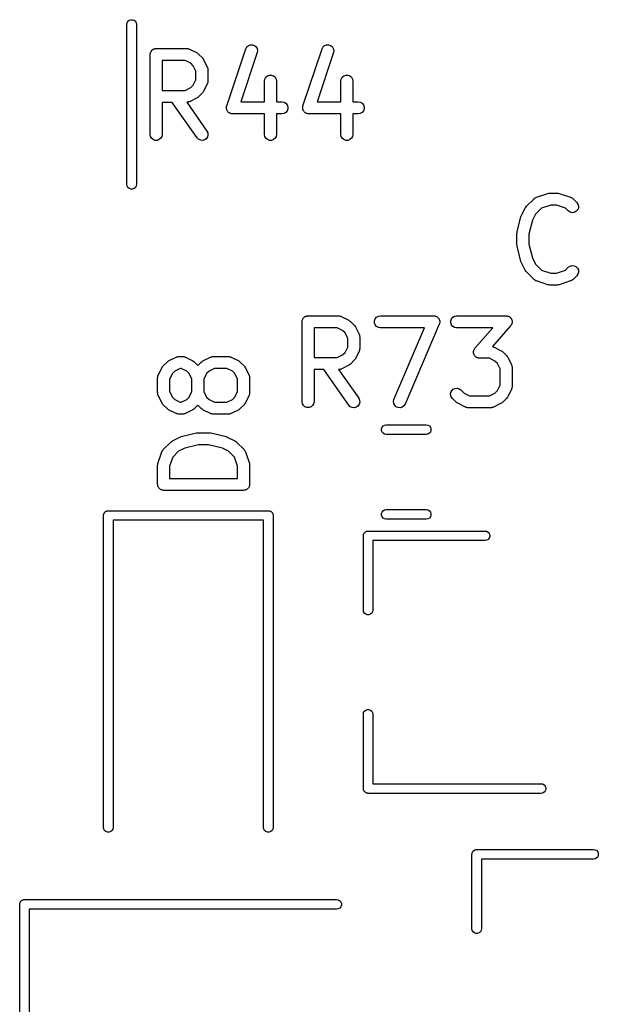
# Model space of a CAD drawing. Extents: x 83.4 to 168.1, y -157.3 to -85.4.
# Tile 24 of 60: x 147.2 to 154.4, y -133.6 to -121.3. Entities that reach past the tile are written whole.
import ezdxf

# ---------------------------------------------------------------- set-up
doc = ezdxf.new("R2010")
doc.units = 0
doc.header["$MEASUREMENT"] = 0
doc.layers.add('BLACK', color=7, linetype='CONTINUOUS')

msp = doc.modelspace()

# ---------------------------------------------------------------- linework, layer by layer
at = {"layer": 'Black'}
for p, q in [((148.543, -121.28), (148.559, -121.267)), ((148.559, -121.267), (148.579, -121.26)), ((148.579, -121.26), (148.6, -121.26)), ((148.6, -121.26), (148.619, -121.267)), ((148.619, -121.267), (148.635, -121.28)), ((148.529, -121.319), (148.533, -121.298)), ((148.529, -123.319), (148.529, -121.319)), ((148.533, -121.298), (148.543, -121.28)), ((148.635, -121.28), (148.646, -121.298)), ((148.646, -121.298), (148.649, -121.319)), ((148.649, -121.319), (148.649, -123.319)), ((148.843, -121.642), (148.848, -121.637)), ((148.848, -121.637), (148.853, -121.634)), ((148.853, -121.634), (148.858, -121.63)), ((148.858, -121.63), (148.864, -121.628)), ((148.864, -121.628), (148.87, -121.624)), ((148.87, -121.624), (148.877, -121.623)), ((148.877, -121.623), (148.883, -121.621)), ((148.883, -121.621), (148.889, -121.621)), ((148.889, -121.621), (148.896, -121.62)), ((148.896, -121.62), (149.277, -121.62)), ((149.277, -121.62), (149.281, -121.621)), ((149.281, -121.621), (149.285, -121.62)), ((149.285, -121.62), (149.294, -121.623)), ((149.294, -121.623), (149.302, -121.624)), ((149.302, -121.624), (149.306, -121.627)), ((149.306, -121.627), (149.31, -121.628)), ((149.31, -121.628), (149.406, -121.675)), ((149.777, -122.338), (150.015, -121.624)), ((150.015, -121.624), (150.028, -121.601)), ((150.028, -121.601), (150.047, -121.583)), ((150.047, -121.583), (150.071, -121.574)), ((150.071, -121.574), (150.097, -121.573)), ((150.097, -121.573), (150.122, -121.581)), ((150.122, -121.581), (150.142, -121.597)), ((150.142, -121.597), (150.156, -121.62)), ((150.156, -121.62), (150.161, -121.645)), ((150.729, -122.338), (150.968, -121.624)), ((150.968, -121.624), (150.98, -121.601)), ((150.98, -121.601), (150.999, -121.583)), ((150.999, -121.583), (151.024, -121.574)), ((151.024, -121.574), (151.05, -121.573)), ((151.05, -121.573), (151.074, -121.581)), ((151.074, -121.581), (151.095, -121.597)), ((151.095, -121.597), (151.108, -121.62)), ((151.108, -121.62), (151.114, -121.645)), ((148.821, -121.695), (148.822, -121.688)), ((148.821, -122.695), (148.821, -121.695)), ((148.822, -121.682), (148.824, -121.676)), ((148.822, -121.688), (148.822, -121.682)), ((148.824, -121.676), (148.825, -121.669)), ((148.825, -121.669), (148.829, -121.664)), ((148.829, -121.664), (148.831, -121.657)), ((148.831, -121.657), (148.835, -121.652)), ((148.835, -121.652), (148.838, -121.647)), ((148.838, -121.647), (148.843, -121.642)), ((149.406, -121.675), (149.415, -121.683)), ((149.415, -121.683), (149.425, -121.689)), ((149.425, -121.689), (149.473, -121.737)), ((149.473, -121.737), (149.48, -121.747)), ((149.48, -121.747), (149.487, -121.757)), ((149.487, -121.757), (149.534, -121.852)), ((150.157, -121.671), (149.952, -122.287)), ((150.161, -121.645), (150.157, -121.671)), ((151.11, -121.671), (150.905, -122.287)), ((151.114, -121.645), (151.11, -121.671)), ((148.971, -121.77), (148.971, -122.144)), ((149.259, -121.77), (148.971, -121.77)), ((149.328, -121.804), (149.259, -121.77)), ((149.358, -121.835), (149.328, -121.804)), ((149.392, -121.903), (149.358, -121.835)), ((149.534, -121.852), (149.536, -121.856)), ((149.536, -121.856), (149.538, -121.86)), ((149.538, -121.86), (149.539, -121.868)), ((149.539, -121.868), (149.542, -121.877)), ((149.542, -121.877), (149.541, -121.881)), ((149.541, -121.881), (149.542, -121.885)), ((149.542, -121.885), (149.542, -122.028)), ((149.358, -122.079), (149.392, -122.01)), ((149.392, -122.01), (149.392, -121.903)), ((150.249, -122.028), (150.254, -122.003)), ((150.254, -122.003), (150.267, -121.98)), ((150.267, -121.98), (150.287, -121.963)), ((150.287, -121.963), (150.311, -121.954)), ((150.311, -121.954), (150.337, -121.954)), ((150.337, -121.954), (150.362, -121.963)), ((150.362, -121.963), (150.382, -121.98)), ((150.382, -121.98), (150.395, -122.003)), ((150.395, -122.003), (150.399, -122.028)), ((151.202, -122.028), (151.206, -122.003)), ((151.206, -122.003), (151.219, -121.98)), ((151.219, -121.98), (151.239, -121.963)), ((151.239, -121.963), (151.264, -121.954)), ((151.264, -121.954), (151.29, -121.954)), ((151.29, -121.954), (151.314, -121.963)), ((151.314, -121.963), (151.334, -121.98)), ((151.334, -121.98), (151.347, -122.003)), ((151.347, -122.003), (151.352, -122.028)), ((149.259, -122.144), (149.328, -122.109)), ((149.328, -122.109), (149.358, -122.079)), ((149.534, -122.062), (149.487, -122.157)), ((149.536, -122.058), (149.534, -122.062)), ((149.538, -122.054), (149.536, -122.058)), ((149.539, -122.045), (149.538, -122.054)), ((149.542, -122.037), (149.539, -122.045)), ((149.542, -122.028), (149.541, -122.032)), ((149.541, -122.032), (149.542, -122.037)), ((150.249, -122.287), (150.249, -122.028)), ((150.399, -122.028), (150.399, -122.287)), ((151.202, -122.287), (151.202, -122.028)), ((151.352, -122.028), (151.352, -122.287)), ((148.971, -122.144), (149.259, -122.144)), ((149.406, -122.238), (149.31, -122.286)), ((149.415, -122.231), (149.406, -122.238)), ((149.425, -122.224), (149.415, -122.231)), ((149.473, -122.176), (149.425, -122.224)), ((149.48, -122.167), (149.473, -122.176)), ((149.487, -122.157), (149.48, -122.167)), ((149.095, -122.294), (148.971, -122.294)), ((148.971, -122.294), (148.971, -122.695)), ((149.406, -122.738), (149.095, -122.294)), ((149.281, -122.293), (149.278, -122.293)), ((149.278, -122.293), (149.529, -122.652)), ((149.285, -122.293), (149.281, -122.293)), ((149.294, -122.291), (149.285, -122.293)), ((149.302, -122.289), (149.294, -122.291)), ((149.306, -122.287), (149.302, -122.289)), ((149.31, -122.286), (149.306, -122.287)), ((149.773, -122.364), (149.774, -122.356)), ((149.774, -122.369), (149.773, -122.364)), ((149.774, -122.349), (149.776, -122.343)), ((149.774, -122.356), (149.774, -122.349)), ((149.774, -122.375), (149.774, -122.369)), ((149.777, -122.382), (149.774, -122.375)), ((149.776, -122.343), (149.777, -122.338)), ((149.952, -122.287), (150.249, -122.287)), ((150.399, -122.287), (150.467, -122.287)), ((150.467, -122.287), (150.493, -122.291)), ((150.493, -122.291), (150.515, -122.304)), ((150.515, -122.304), (150.532, -122.324)), ((150.532, -122.324), (150.541, -122.349)), ((150.541, -122.375), (150.532, -122.399)), ((150.541, -122.349), (150.541, -122.375)), ((150.726, -122.364), (150.727, -122.356)), ((150.727, -122.369), (150.726, -122.364)), ((150.727, -122.349), (150.729, -122.343)), ((150.727, -122.356), (150.727, -122.349)), ((150.727, -122.375), (150.727, -122.369)), ((150.729, -122.382), (150.727, -122.375)), ((150.729, -122.343), (150.729, -122.338)), ((150.905, -122.287), (151.202, -122.287)), ((151.352, -122.287), (151.42, -122.287)), ((151.42, -122.287), (151.445, -122.291)), ((151.445, -122.291), (151.468, -122.304)), ((151.468, -122.304), (151.485, -122.324)), ((151.485, -122.324), (151.493, -122.349)), ((151.493, -122.375), (151.485, -122.399)), ((151.493, -122.349), (151.493, -122.375)), ((149.778, -122.389), (149.777, -122.382)), ((149.781, -122.394), (149.778, -122.389)), ((149.783, -122.399), (149.781, -122.394)), ((149.788, -122.405), (149.783, -122.399)), ((149.792, -122.411), (149.788, -122.405)), ((149.796, -122.415), (149.792, -122.411)), ((149.8, -122.419), (149.796, -122.415)), ((149.807, -122.423), (149.8, -122.419)), ((149.812, -122.427), (149.807, -122.423)), ((149.818, -122.429), (149.812, -122.427)), ((149.823, -122.432), (149.818, -122.429)), ((149.83, -122.433), (149.823, -122.432)), ((149.837, -122.436), (149.83, -122.433)), ((149.843, -122.436), (149.837, -122.436)), ((149.848, -122.437), (149.843, -122.436)), ((150.249, -122.437), (149.848, -122.437)), ((150.249, -122.695), (150.249, -122.437)), ((150.467, -122.437), (150.399, -122.437)), ((150.399, -122.437), (150.399, -122.695)), ((150.493, -122.432), (150.467, -122.437)), ((150.515, -122.419), (150.493, -122.432)), ((150.532, -122.399), (150.515, -122.419)), ((150.731, -122.389), (150.729, -122.382)), ((150.734, -122.394), (150.731, -122.389)), ((150.736, -122.399), (150.734, -122.394)), ((150.74, -122.405), (150.736, -122.399)), ((150.744, -122.411), (150.74, -122.405)), ((150.749, -122.415), (150.744, -122.411)), ((150.752, -122.419), (150.749, -122.415)), ((150.759, -122.423), (150.752, -122.419)), ((150.765, -122.427), (150.759, -122.423)), ((150.77, -122.429), (150.765, -122.427)), ((150.775, -122.432), (150.77, -122.429)), ((150.782, -122.433), (150.775, -122.432)), ((150.79, -122.436), (150.782, -122.433)), ((150.795, -122.436), (150.79, -122.436)), ((150.801, -122.437), (150.795, -122.436)), ((151.202, -122.437), (150.801, -122.437)), ((151.202, -122.695), (151.202, -122.437)), ((151.42, -122.437), (151.352, -122.437)), ((151.352, -122.437), (151.352, -122.695)), ((151.445, -122.432), (151.42, -122.437)), ((151.468, -122.419), (151.445, -122.432)), ((151.485, -122.399), (151.468, -122.419)), ((148.825, -122.721), (148.821, -122.695)), ((148.838, -122.743), (148.825, -122.721)), ((148.858, -122.76), (148.838, -122.743)), ((148.953, -122.743), (148.933, -122.76)), ((148.966, -122.721), (148.953, -122.743)), ((148.971, -122.695), (148.966, -122.721)), ((149.424, -122.756), (149.406, -122.738)), ((149.52, -122.748), (149.499, -122.763)), ((149.535, -122.727), (149.52, -122.748)), ((149.529, -122.652), (149.54, -122.675)), ((149.542, -122.701), (149.535, -122.727)), ((149.54, -122.675), (149.542, -122.701)), ((150.254, -122.721), (150.249, -122.695)), ((150.267, -122.743), (150.254, -122.721)), ((150.287, -122.76), (150.267, -122.743)), ((150.382, -122.743), (150.362, -122.76)), ((150.395, -122.721), (150.382, -122.743)), ((150.399, -122.695), (150.395, -122.721)), ((151.206, -122.721), (151.202, -122.695)), ((151.219, -122.743), (151.206, -122.721)), ((151.239, -122.76), (151.219, -122.743)), ((151.334, -122.743), (151.314, -122.76)), ((151.347, -122.721), (151.334, -122.743)), ((151.352, -122.695), (151.347, -122.721)), ((148.883, -122.769), (148.858, -122.76)), ((148.909, -122.769), (148.883, -122.769)), ((148.933, -122.76), (148.909, -122.769)), ((149.448, -122.767), (149.424, -122.756)), ((149.474, -122.77), (149.448, -122.767)), ((149.499, -122.763), (149.474, -122.77)), ((150.311, -122.769), (150.287, -122.76)), ((150.337, -122.769), (150.311, -122.769)), ((150.362, -122.76), (150.337, -122.769)), ((151.264, -122.769), (151.239, -122.76)), ((151.29, -122.769), (151.264, -122.769)), ((151.314, -122.76), (151.29, -122.769)), ((148.533, -123.339), (148.529, -123.319)), ((148.543, -123.357), (148.533, -123.339)), ((148.559, -123.371), (148.543, -123.357)), ((148.635, -123.357), (148.619, -123.371)), ((148.646, -123.339), (148.635, -123.357)), ((148.649, -123.319), (148.646, -123.339)), ((148.579, -123.378), (148.559, -123.371)), ((148.6, -123.378), (148.579, -123.378)), ((148.619, -123.371), (148.6, -123.378)), ((153.631, -123.488), (153.638, -123.483)), ((153.638, -123.483), (153.642, -123.482)), ((153.642, -123.482), (153.646, -123.48)), ((153.646, -123.48), (153.789, -123.432)), ((153.789, -123.432), (153.801, -123.43)), ((153.801, -123.43), (153.813, -123.428)), ((153.813, -123.428), (153.908, -123.428)), ((153.908, -123.428), (153.92, -123.43)), ((153.92, -123.43), (153.932, -123.432)), ((153.932, -123.432), (154.074, -123.48)), ((154.074, -123.48), (154.078, -123.482)), ((154.078, -123.482), (154.082, -123.483)), ((154.082, -123.483), (154.09, -123.488)), ((153.507, -123.613), (153.515, -123.603)), ((153.515, -123.603), (153.521, -123.593)), ((153.521, -123.593), (153.617, -123.498)), ((153.617, -123.498), (153.62, -123.495)), ((153.62, -123.495), (153.623, -123.492)), ((153.623, -123.492), (153.631, -123.488)), ((153.825, -123.578), (153.71, -123.617)), ((153.896, -123.578), (153.825, -123.578)), ((154.01, -123.617), (153.896, -123.578)), ((154.09, -123.488), (154.097, -123.492)), ((154.097, -123.492), (154.1, -123.495)), ((154.1, -123.495), (154.104, -123.498)), ((154.104, -123.498), (154.151, -123.546)), ((154.151, -123.546), (154.166, -123.567)), ((154.166, -123.567), (154.173, -123.592)), ((154.173, -123.592), (154.171, -123.618)), ((153.407, -123.914), (153.454, -123.723)), ((153.454, -123.723), (153.457, -123.716)), ((153.457, -123.716), (153.46, -123.708)), ((153.46, -123.708), (153.507, -123.613)), ((153.636, -123.691), (153.598, -123.768)), ((153.71, -123.617), (153.636, -123.691)), ((154.045, -123.652), (154.01, -123.617)), ((154.067, -123.667), (154.045, -123.652)), ((154.092, -123.673), (154.067, -123.667)), ((154.118, -123.671), (154.092, -123.673)), ((154.141, -123.66), (154.118, -123.671)), ((154.16, -123.642), (154.141, -123.66)), ((154.171, -123.618), (154.16, -123.642)), ((153.598, -123.768), (153.554, -123.941)), ((153.404, -123.932), (153.406, -123.923)), ((153.404, -124.075), (153.404, -123.932)), ((153.406, -123.923), (153.407, -123.914)), ((153.554, -123.941), (153.554, -124.066)), ((153.406, -124.084), (153.404, -124.075)), ((153.407, -124.093), (153.406, -124.084)), ((153.454, -124.283), (153.407, -124.093)), ((153.554, -124.066), (153.598, -124.239)), ((153.457, -124.291), (153.454, -124.283)), ((153.46, -124.299), (153.457, -124.291)), ((153.507, -124.394), (153.46, -124.299)), ((153.598, -124.239), (153.636, -124.316)), ((153.636, -124.316), (153.71, -124.39)), ((154.045, -124.355), (154.067, -124.34)), ((154.067, -124.34), (154.092, -124.333)), ((154.092, -124.333), (154.118, -124.336)), ((154.118, -124.336), (154.141, -124.347)), ((154.141, -124.347), (154.16, -124.365)), ((153.515, -124.404), (153.507, -124.394)), ((153.521, -124.414), (153.515, -124.404)), ((153.617, -124.509), (153.521, -124.414)), ((153.71, -124.39), (153.825, -124.428)), ((153.825, -124.428), (153.896, -124.428)), ((153.896, -124.428), (154.01, -124.39)), ((154.01, -124.39), (154.045, -124.355)), ((154.151, -124.461), (154.104, -124.509)), ((154.166, -124.44), (154.151, -124.461)), ((154.16, -124.365), (154.171, -124.389)), ((154.173, -124.415), (154.166, -124.44)), ((154.171, -124.389), (154.173, -124.415)), ((153.62, -124.511), (153.617, -124.509)), ((153.623, -124.514), (153.62, -124.511)), ((153.631, -124.519), (153.623, -124.514)), ((153.638, -124.524), (153.631, -124.519)), ((153.642, -124.525), (153.638, -124.524)), ((153.646, -124.527), (153.642, -124.525)), ((153.789, -124.574), (153.646, -124.527)), ((153.801, -124.576), (153.789, -124.574)), ((153.813, -124.578), (153.801, -124.576)), ((153.908, -124.578), (153.813, -124.578)), ((153.92, -124.576), (153.908, -124.578)), ((153.932, -124.574), (153.92, -124.576)), ((154.074, -124.527), (153.932, -124.574)), ((154.078, -124.525), (154.074, -124.527)), ((154.082, -124.524), (154.078, -124.525)), ((154.09, -124.519), (154.082, -124.524)), ((154.097, -124.514), (154.09, -124.519)), ((154.1, -124.511), (154.097, -124.514)), ((154.104, -124.509), (154.1, -124.511)), ((150.774, -124.966), (150.78, -124.964)), ((150.78, -124.964), (150.786, -124.964)), ((150.786, -124.964), (150.793, -124.963)), ((150.793, -124.963), (151.174, -124.963)), ((151.174, -124.963), (151.178, -124.963)), ((151.178, -124.963), (151.182, -124.963)), ((151.182, -124.963), (151.191, -124.966)), ((151.672, -124.967), (151.698, -124.963)), ((151.698, -124.963), (152.364, -124.963)), ((152.364, -124.963), (152.373, -124.964)), ((152.373, -124.964), (152.381, -124.964)), ((152.381, -124.964), (152.385, -124.966)), ((152.624, -124.967), (152.65, -124.963)), ((152.65, -124.963), (153.269, -124.963)), ((153.269, -124.963), (153.276, -124.964)), ((153.276, -124.964), (153.284, -124.964)), ((153.284, -124.964), (153.289, -124.966)), ((150.718, -125.038), (150.719, -125.031)), ((150.718, -126.038), (150.718, -125.038)), ((150.719, -125.024), (150.721, -125.018)), ((150.719, -125.031), (150.719, -125.024)), ((150.721, -125.018), (150.722, -125.012)), ((150.722, -125.012), (150.726, -125.006)), ((150.726, -125.006), (150.728, -125)), ((150.728, -125), (150.732, -124.995)), ((150.732, -124.995), (150.735, -124.989)), ((150.735, -124.989), (150.74, -124.985)), ((150.74, -124.985), (150.745, -124.98)), ((150.745, -124.98), (150.75, -124.977)), ((150.75, -124.977), (150.755, -124.973)), ((150.755, -124.973), (150.761, -124.97)), ((150.761, -124.97), (150.767, -124.967)), ((150.767, -124.967), (150.774, -124.966)), ((151.191, -124.966), (151.199, -124.967)), ((151.199, -124.967), (151.203, -124.969)), ((151.203, -124.969), (151.207, -124.97)), ((151.207, -124.97), (151.302, -125.018)), ((151.302, -125.018), (151.312, -125.025)), ((151.312, -125.025), (151.322, -125.032)), ((151.322, -125.032), (151.37, -125.08)), ((151.37, -125.08), (151.376, -125.09)), ((151.624, -125.024), (151.633, -125)), ((151.624, -125.051), (151.624, -125.024)), ((151.633, -125.075), (151.624, -125.051)), ((151.633, -125), (151.649, -124.98)), ((151.649, -125.095), (151.633, -125.075)), ((151.649, -124.98), (151.672, -124.967)), ((152.433, -125.067), (152.005, -126.067)), ((152.385, -124.966), (152.39, -124.967)), ((152.39, -124.967), (152.397, -124.971)), ((152.397, -124.971), (152.405, -124.975)), ((152.405, -124.975), (152.409, -124.978)), ((152.409, -124.978), (152.412, -124.98)), ((152.412, -124.98), (152.418, -124.987)), ((152.418, -124.987), (152.424, -124.993)), ((152.424, -124.993), (152.426, -124.997)), ((152.426, -124.997), (152.429, -125)), ((152.429, -125), (152.432, -125.008)), ((152.432, -125.008), (152.436, -125.016)), ((152.435, -125.059), (152.433, -125.067)), ((152.438, -125.051), (152.435, -125.059)), ((152.436, -125.016), (152.437, -125.02)), ((152.437, -125.02), (152.438, -125.024)), ((152.438, -125.024), (152.438, -125.033)), ((152.438, -125.033), (152.439, -125.042)), ((152.439, -125.042), (152.438, -125.046)), ((152.438, -125.046), (152.438, -125.051)), ((152.576, -125.024), (152.585, -125)), ((152.576, -125.051), (152.576, -125.024)), ((152.585, -125.075), (152.576, -125.051)), ((152.585, -125), (152.602, -124.98)), ((152.602, -125.095), (152.585, -125.075)), ((152.602, -124.98), (152.624, -124.967)), ((153.325, -125.087), (153.098, -125.347)), ((153.289, -124.966), (153.295, -124.967)), ((153.295, -124.967), (153.301, -124.971)), ((153.301, -124.971), (153.308, -124.973)), ((153.308, -124.973), (153.312, -124.977)), ((153.312, -124.977), (153.317, -124.98)), ((153.317, -124.98), (153.322, -124.986)), ((153.322, -124.986), (153.327, -124.99)), ((153.329, -125.081), (153.325, -125.087)), ((153.327, -124.99), (153.33, -124.996)), ((153.334, -125.075), (153.329, -125.081)), ((153.33, -124.996), (153.334, -125)), ((153.334, -125), (153.336, -125.007)), ((153.336, -125.07), (153.334, -125.075)), ((153.336, -125.007), (153.34, -125.013)), ((153.339, -125.065), (153.336, -125.07)), ((153.34, -125.057), (153.339, -125.065)), ((153.34, -125.013), (153.341, -125.019)), ((153.343, -125.051), (153.34, -125.057)), ((153.341, -125.019), (153.343, -125.024)), ((153.343, -125.024), (153.343, -125.032)), ((153.343, -125.032), (153.344, -125.039)), ((153.344, -125.039), (153.343, -125.045)), ((153.343, -125.045), (153.343, -125.051)), ((150.868, -125.113), (150.868, -125.486)), ((151.156, -125.113), (150.868, -125.113)), ((151.225, -125.147), (151.156, -125.113)), ((151.255, -125.177), (151.225, -125.147)), ((151.289, -125.246), (151.255, -125.177)), ((151.376, -125.09), (151.384, -125.099)), ((151.384, -125.099), (151.431, -125.194)), ((151.431, -125.194), (151.433, -125.199)), ((151.433, -125.199), (151.435, -125.202)), ((151.435, -125.202), (151.436, -125.211)), ((151.436, -125.211), (151.439, -125.219)), ((151.672, -125.108), (151.649, -125.095)), ((151.698, -125.113), (151.672, -125.108)), ((152.25, -125.113), (151.698, -125.113)), ((151.867, -126.008), (152.25, -125.113)), ((152.624, -125.108), (152.602, -125.095)), ((152.65, -125.113), (152.624, -125.108)), ((153.104, -125.113), (152.65, -125.113)), ((152.879, -125.369), (153.104, -125.113)), ((151.289, -125.353), (151.289, -125.246)), ((151.439, -125.219), (151.438, -125.224)), ((151.438, -125.224), (151.439, -125.228)), ((151.439, -125.228), (151.439, -125.371)), ((151.156, -125.486), (151.225, -125.452)), ((151.225, -125.452), (151.255, -125.422)), ((151.255, -125.422), (151.289, -125.353)), ((151.431, -125.404), (151.384, -125.5)), ((151.433, -125.4), (151.431, -125.404)), ((151.435, -125.396), (151.433, -125.4)), ((151.436, -125.388), (151.435, -125.396)), ((151.439, -125.379), (151.436, -125.388)), ((151.439, -125.371), (151.438, -125.375)), ((151.438, -125.375), (151.439, -125.379)), ((152.861, -125.417), (152.862, -125.411)), ((152.862, -125.424), (152.861, -125.417)), ((152.862, -125.405), (152.864, -125.399)), ((152.862, -125.411), (152.862, -125.405)), ((152.862, -125.431), (152.862, -125.424)), ((152.864, -125.437), (152.862, -125.431)), ((152.864, -125.399), (152.866, -125.391)), ((152.865, -125.443), (152.864, -125.437)), ((152.868, -125.449), (152.865, -125.443)), ((152.866, -125.391), (152.869, -125.386)), ((152.871, -125.456), (152.868, -125.449)), ((152.869, -125.386), (152.871, -125.381)), ((152.871, -125.381), (152.875, -125.375)), ((152.874, -125.46), (152.871, -125.456)), ((152.875, -125.375), (152.879, -125.369)), ((153.098, -125.347), (153.104, -125.348)), ((153.104, -125.348), (153.108, -125.35)), ((153.108, -125.35), (153.112, -125.351)), ((153.112, -125.351), (153.207, -125.399)), ((153.207, -125.399), (153.217, -125.406)), ((153.217, -125.406), (153.227, -125.413)), ((153.227, -125.413), (153.274, -125.461)), ((148.983, -125.588), (149.031, -125.541)), ((149.031, -125.541), (149.04, -125.534)), ((149.04, -125.534), (149.05, -125.527)), ((149.05, -125.527), (149.145, -125.479)), ((149.145, -125.479), (149.15, -125.478)), ((149.15, -125.478), (149.153, -125.476)), ((149.153, -125.476), (149.162, -125.474)), ((149.162, -125.474), (149.17, -125.472)), ((149.17, -125.472), (149.175, -125.472)), ((149.175, -125.472), (149.179, -125.471)), ((149.179, -125.471), (149.227, -125.471)), ((149.227, -125.471), (149.231, -125.472)), ((149.231, -125.472), (149.235, -125.472)), ((149.235, -125.472), (149.244, -125.474)), ((149.244, -125.474), (149.252, -125.476)), ((149.252, -125.476), (149.256, -125.478)), ((149.256, -125.478), (149.26, -125.479)), ((149.26, -125.479), (149.355, -125.527)), ((149.355, -125.527), (149.365, -125.534)), ((149.365, -125.534), (149.375, -125.541)), ((149.375, -125.541), (149.417, -125.583)), ((149.417, -125.583), (149.459, -125.541)), ((149.459, -125.541), (149.469, -125.534)), ((149.469, -125.534), (149.479, -125.527)), ((149.479, -125.527), (149.574, -125.479)), ((149.574, -125.479), (149.578, -125.478)), ((149.578, -125.478), (149.582, -125.476)), ((149.582, -125.476), (149.59, -125.474)), ((149.59, -125.474), (149.599, -125.472)), ((149.599, -125.472), (149.603, -125.472)), ((149.603, -125.472), (149.607, -125.471)), ((149.607, -125.471), (149.798, -125.471)), ((149.798, -125.471), (149.802, -125.472)), ((149.802, -125.472), (149.807, -125.472)), ((149.807, -125.472), (149.815, -125.474)), ((149.815, -125.474), (149.824, -125.476)), ((149.824, -125.476), (149.827, -125.478)), ((149.827, -125.478), (149.831, -125.479)), ((149.831, -125.479), (149.927, -125.527)), ((149.927, -125.527), (149.936, -125.534)), ((149.936, -125.534), (149.946, -125.541)), ((149.946, -125.541), (149.994, -125.588)), ((150.868, -125.486), (151.156, -125.486)), ((151.312, -125.574), (151.302, -125.581)), ((151.322, -125.567), (151.312, -125.574)), ((151.37, -125.519), (151.322, -125.567)), ((151.376, -125.509), (151.37, -125.519)), ((151.384, -125.5), (151.376, -125.509)), ((152.877, -125.465), (152.874, -125.46)), ((152.883, -125.47), (152.877, -125.465)), ((152.887, -125.476), (152.883, -125.47)), ((152.892, -125.479), (152.887, -125.476)), ((152.897, -125.483), (152.892, -125.479)), ((152.904, -125.485), (152.897, -125.483)), ((152.91, -125.489), (152.904, -125.485)), ((152.916, -125.49), (152.91, -125.489)), ((152.921, -125.492), (152.916, -125.49)), ((152.928, -125.492), (152.921, -125.492)), ((152.936, -125.493), (152.928, -125.492)), ((153.061, -125.493), (152.936, -125.493)), ((153.129, -125.528), (153.061, -125.493)), ((153.16, -125.558), (153.129, -125.528)), ((153.194, -125.627), (153.16, -125.558)), ((153.274, -125.461), (153.281, -125.47)), ((153.281, -125.47), (153.288, -125.48)), ((153.288, -125.48), (153.336, -125.575)), ((153.336, -125.575), (153.337, -125.58)), ((153.337, -125.58), (153.339, -125.583)), ((148.92, -125.707), (148.921, -125.703)), ((148.921, -125.703), (148.969, -125.608)), ((148.969, -125.608), (148.976, -125.598)), ((148.976, -125.598), (148.983, -125.588)), ((149.098, -125.686), (149.063, -125.754)), ((149.128, -125.655), (149.098, -125.686)), ((149.197, -125.621), (149.128, -125.655)), ((149.209, -125.621), (149.197, -125.621)), ((149.277, -125.655), (149.209, -125.621)), ((149.308, -125.686), (149.277, -125.655)), ((149.342, -125.754), (149.308, -125.686)), ((149.526, -125.686), (149.492, -125.754)), ((149.557, -125.655), (149.526, -125.686)), ((149.625, -125.621), (149.557, -125.655)), ((149.78, -125.621), (149.625, -125.621)), ((149.849, -125.655), (149.78, -125.621)), ((149.879, -125.686), (149.849, -125.655)), ((149.913, -125.754), (149.879, -125.686)), ((149.994, -125.588), (150.001, -125.598)), ((150.001, -125.598), (150.008, -125.608)), ((150.008, -125.608), (150.056, -125.703)), ((150.056, -125.703), (150.057, -125.707)), ((150.992, -125.636), (150.868, -125.636)), ((150.868, -125.636), (150.868, -126.038)), ((151.303, -126.081), (150.992, -125.636)), ((151.178, -125.636), (151.175, -125.636)), ((151.175, -125.636), (151.426, -125.994)), ((151.182, -125.636), (151.178, -125.636)), ((151.191, -125.633), (151.182, -125.636)), ((151.199, -125.632), (151.191, -125.633)), ((151.203, -125.63), (151.199, -125.632)), ((151.207, -125.628), (151.203, -125.63)), ((151.302, -125.581), (151.207, -125.628)), ((153.194, -125.829), (153.194, -125.627)), ((153.339, -125.583), (153.341, -125.592)), ((153.341, -125.592), (153.343, -125.6)), ((153.343, -125.6), (153.343, -125.605)), ((153.343, -125.605), (153.344, -125.609)), ((153.344, -125.609), (153.344, -125.847)), ((148.913, -125.737), (148.914, -125.732)), ((148.913, -125.927), (148.913, -125.737)), ((148.914, -125.728), (148.916, -125.72)), ((148.914, -125.732), (148.914, -125.728)), ((148.916, -125.72), (148.918, -125.711)), ((148.918, -125.711), (148.92, -125.707)), ((149.063, -125.754), (149.063, -125.909)), ((149.342, -125.909), (149.342, -125.754)), ((149.492, -125.754), (149.492, -125.909)), ((149.913, -125.909), (149.913, -125.754)), ((150.057, -125.707), (150.059, -125.711)), ((150.059, -125.711), (150.06, -125.72)), ((150.06, -125.72), (150.063, -125.728)), ((150.063, -125.728), (150.063, -125.732)), ((150.063, -125.732), (150.063, -125.737)), ((150.063, -125.737), (150.063, -125.927)), ((148.914, -125.931), (148.913, -125.927)), ((148.914, -125.936), (148.914, -125.931)), ((148.916, -125.944), (148.914, -125.936)), ((148.918, -125.953), (148.916, -125.944)), ((149.063, -125.909), (149.098, -125.978)), ((149.308, -125.978), (149.342, -125.909)), ((149.492, -125.909), (149.526, -125.978)), ((149.879, -125.978), (149.913, -125.909)), ((150.06, -125.944), (150.059, -125.953)), ((150.063, -125.936), (150.06, -125.944)), ((150.063, -125.927), (150.063, -125.931)), ((150.063, -125.931), (150.063, -125.936)), ((152.575, -125.949), (152.577, -125.923)), ((152.582, -125.974), (152.575, -125.949)), ((152.577, -125.923), (152.588, -125.899)), ((152.588, -125.899), (152.607, -125.881)), ((152.607, -125.881), (152.63, -125.87)), ((152.63, -125.87), (152.656, -125.868)), ((152.656, -125.868), (152.682, -125.874)), ((152.682, -125.874), (152.703, -125.889)), ((152.703, -125.889), (152.742, -125.928)), ((152.742, -125.928), (152.81, -125.963)), ((153.061, -125.963), (153.129, -125.928)), ((153.129, -125.928), (153.16, -125.898)), ((153.16, -125.898), (153.194, -125.829)), ((153.336, -125.881), (153.288, -125.976)), ((153.337, -125.876), (153.336, -125.881)), ((153.339, -125.873), (153.337, -125.876)), ((153.341, -125.864), (153.339, -125.873)), ((153.343, -125.856), (153.341, -125.864)), ((153.344, -125.847), (153.343, -125.851)), ((153.343, -125.851), (153.343, -125.856)), ((148.92, -125.957), (148.918, -125.953)), ((148.921, -125.961), (148.92, -125.957)), ((148.969, -126.056), (148.921, -125.961)), ((148.976, -126.066), (148.969, -126.056)), ((148.983, -126.075), (148.976, -126.066)), ((149.098, -125.978), (149.128, -126.008)), ((149.128, -126.008), (149.197, -126.043)), ((149.197, -126.043), (149.209, -126.043)), ((149.209, -126.043), (149.277, -126.008)), ((149.277, -126.008), (149.308, -125.978)), ((149.526, -125.978), (149.557, -126.008)), ((149.557, -126.008), (149.625, -126.043)), ((149.625, -126.043), (149.78, -126.043)), ((149.78, -126.043), (149.849, -126.008)), ((149.849, -126.008), (149.879, -125.978)), ((150.001, -126.066), (149.994, -126.075)), ((150.008, -126.056), (150.001, -126.066)), ((150.056, -125.961), (150.008, -126.056)), ((150.057, -125.957), (150.056, -125.961)), ((150.059, -125.953), (150.057, -125.957)), ((150.722, -126.063), (150.718, -126.038)), ((150.735, -126.086), (150.722, -126.063)), ((150.863, -126.063), (150.85, -126.086)), ((150.868, -126.038), (150.863, -126.063)), ((151.432, -126.069), (151.417, -126.091)), ((151.426, -125.994), (151.437, -126.018)), ((151.439, -126.044), (151.432, -126.069)), ((151.437, -126.018), (151.439, -126.044)), ((151.861, -126.033), (151.867, -126.008)), ((151.864, -126.059), (151.861, -126.033)), ((151.876, -126.082), (151.864, -126.059)), ((152.005, -126.067), (151.99, -126.089)), ((152.597, -125.995), (152.582, -125.974)), ((152.644, -126.043), (152.597, -125.995)), ((152.654, -126.05), (152.644, -126.043)), ((152.664, -126.057), (152.654, -126.05)), ((152.759, -126.105), (152.664, -126.057)), ((152.81, -125.963), (153.061, -125.963)), ((153.207, -126.057), (153.112, -126.105)), ((153.217, -126.05), (153.207, -126.057)), ((153.227, -126.043), (153.217, -126.05)), ((153.274, -125.995), (153.227, -126.043)), ((153.281, -125.985), (153.274, -125.995)), ((153.288, -125.976), (153.281, -125.985)), ((149.031, -126.123), (148.983, -126.075)), ((149.04, -126.13), (149.031, -126.123)), ((149.05, -126.137), (149.04, -126.13)), ((149.145, -126.185), (149.05, -126.137)), ((149.15, -126.186), (149.145, -126.185)), ((149.153, -126.188), (149.15, -126.186)), ((149.162, -126.19), (149.153, -126.188)), ((149.17, -126.192), (149.162, -126.19)), ((149.175, -126.192), (149.17, -126.192)), ((149.179, -126.193), (149.175, -126.192)), ((149.227, -126.193), (149.179, -126.193)), ((149.231, -126.192), (149.227, -126.193)), ((149.235, -126.192), (149.231, -126.192)), ((149.244, -126.19), (149.235, -126.192)), ((149.252, -126.188), (149.244, -126.19)), ((149.256, -126.186), (149.252, -126.188)), ((149.26, -126.185), (149.256, -126.186)), ((149.355, -126.137), (149.26, -126.185)), ((149.365, -126.13), (149.355, -126.137)), ((149.375, -126.123), (149.365, -126.13)), ((149.417, -126.081), (149.375, -126.123)), ((149.459, -126.123), (149.417, -126.081)), ((149.469, -126.13), (149.459, -126.123)), ((149.479, -126.137), (149.469, -126.13)), ((149.574, -126.185), (149.479, -126.137)), ((149.578, -126.186), (149.574, -126.185)), ((149.582, -126.188), (149.578, -126.186)), ((149.59, -126.19), (149.582, -126.188)), ((149.599, -126.192), (149.59, -126.19)), ((149.603, -126.192), (149.599, -126.192)), ((149.607, -126.193), (149.603, -126.192)), ((149.798, -126.193), (149.607, -126.193)), ((149.802, -126.192), (149.798, -126.193)), ((149.807, -126.192), (149.802, -126.192)), ((149.815, -126.19), (149.807, -126.192)), ((149.824, -126.188), (149.815, -126.19)), ((149.827, -126.186), (149.824, -126.188)), ((149.831, -126.185), (149.827, -126.186)), ((149.927, -126.137), (149.831, -126.185)), ((149.936, -126.13), (149.927, -126.137)), ((149.946, -126.123), (149.936, -126.13)), ((149.994, -126.075), (149.946, -126.123)), ((150.755, -126.102), (150.735, -126.086)), ((150.78, -126.111), (150.755, -126.102)), ((150.806, -126.111), (150.78, -126.111)), ((150.83, -126.102), (150.806, -126.111)), ((150.85, -126.086), (150.83, -126.102)), ((151.321, -126.099), (151.303, -126.081)), ((151.345, -126.11), (151.321, -126.099)), ((151.371, -126.112), (151.345, -126.11)), ((151.396, -126.105), (151.371, -126.112)), ((151.417, -126.091), (151.396, -126.105)), ((151.895, -126.1), (151.876, -126.082)), ((151.918, -126.111), (151.895, -126.1)), ((151.945, -126.112), (151.918, -126.111)), ((151.969, -126.104), (151.945, -126.112)), ((151.99, -126.089), (151.969, -126.104)), ((152.763, -126.106), (152.759, -126.105)), ((152.767, -126.108), (152.763, -126.106)), ((152.776, -126.11), (152.767, -126.108)), ((152.784, -126.112), (152.776, -126.11)), ((152.789, -126.112), (152.784, -126.112)), ((152.793, -126.113), (152.789, -126.112)), ((153.078, -126.113), (152.793, -126.113)), ((153.083, -126.112), (153.078, -126.113)), ((153.087, -126.112), (153.083, -126.112)), ((153.095, -126.11), (153.087, -126.112)), ((153.104, -126.108), (153.095, -126.11)), ((153.108, -126.106), (153.104, -126.108)), ((153.112, -126.105), (153.108, -126.106)), ((149.208, -126.473), (149.399, -126.426)), ((149.399, -126.426), (149.408, -126.425)), ((149.408, -126.425), (149.417, -126.424)), ((149.417, -126.424), (149.56, -126.424)), ((149.56, -126.424), (149.569, -126.425)), ((149.569, -126.425), (149.578, -126.426)), ((149.578, -126.426), (149.769, -126.473)), ((151.711, -126.376), (151.718, -126.356)), ((151.711, -126.397), (151.711, -126.376)), ((151.718, -126.416), (151.711, -126.397)), ((151.718, -126.356), (151.732, -126.34)), ((151.732, -126.432), (151.718, -126.416)), ((151.732, -126.34), (151.75, -126.33)), ((151.75, -126.442), (151.732, -126.432)), ((151.75, -126.33), (151.77, -126.326)), ((151.77, -126.446), (151.75, -126.442)), ((151.77, -126.326), (152.27, -126.326)), ((152.27, -126.326), (152.291, -126.33)), ((152.291, -126.442), (152.27, -126.446)), ((152.291, -126.33), (152.309, -126.34)), ((152.309, -126.432), (152.291, -126.442)), ((152.309, -126.34), (152.322, -126.356)), ((152.322, -126.416), (152.309, -126.432)), ((152.322, -126.356), (152.329, -126.376)), ((152.329, -126.397), (152.322, -126.416)), ((152.329, -126.376), (152.329, -126.397)), ((148.983, -126.636), (149.078, -126.541)), ((149.078, -126.541), (149.088, -126.534)), ((149.088, -126.534), (149.098, -126.527)), ((149.098, -126.527), (149.193, -126.479)), ((149.193, -126.479), (149.201, -126.477)), ((149.201, -126.477), (149.208, -126.473)), ((149.769, -126.473), (149.776, -126.477)), ((149.776, -126.477), (149.784, -126.479)), ((149.784, -126.479), (149.879, -126.527)), ((149.879, -126.527), (149.889, -126.534)), ((149.889, -126.534), (149.899, -126.541)), ((149.899, -126.541), (149.994, -126.636)), ((152.27, -126.446), (151.77, -126.446)), ((148.917, -126.808), (148.965, -126.665)), ((148.965, -126.665), (148.967, -126.662)), ((148.967, -126.662), (148.968, -126.657)), ((148.968, -126.657), (148.973, -126.65)), ((148.973, -126.65), (148.977, -126.642)), ((148.977, -126.642), (148.981, -126.64)), ((148.981, -126.64), (148.983, -126.636)), ((149.176, -126.655), (149.102, -126.73)), ((149.253, -126.617), (149.176, -126.655)), ((149.426, -126.574), (149.253, -126.617)), ((149.551, -126.574), (149.426, -126.574)), ((149.724, -126.617), (149.551, -126.574)), ((149.801, -126.655), (149.724, -126.617)), ((149.875, -126.73), (149.801, -126.655)), ((149.994, -126.636), (149.996, -126.64)), ((149.996, -126.64), (150, -126.642)), ((150, -126.642), (150.004, -126.65)), ((150.004, -126.65), (150.009, -126.657)), ((150.009, -126.657), (150.01, -126.662)), ((150.01, -126.662), (150.012, -126.665)), ((150.012, -126.665), (150.06, -126.808)), ((148.916, -126.82), (148.917, -126.808)), ((149.102, -126.73), (149.063, -126.844)), ((149.913, -126.844), (149.875, -126.73)), ((150.06, -126.808), (150.061, -126.82)), ((148.913, -126.832), (148.916, -126.82)), ((148.913, -127.07), (148.913, -126.832)), ((149.063, -126.844), (149.063, -126.995)), ((149.913, -126.995), (149.913, -126.844)), ((150.061, -126.82), (150.063, -126.832)), ((150.063, -126.832), (150.063, -127.07)), ((149.063, -126.995), (149.913, -126.995)), ((148.915, -127.076), (148.913, -127.07)), ((148.915, -127.083), (148.915, -127.076)), ((148.917, -127.089), (148.915, -127.083)), ((148.918, -127.096), (148.917, -127.089)), ((148.921, -127.101), (148.918, -127.096)), ((148.923, -127.107), (148.921, -127.101)), ((148.928, -127.113), (148.923, -127.107)), ((148.931, -127.118), (148.928, -127.113)), ((148.936, -127.122), (148.931, -127.118)), ((148.94, -127.127), (148.936, -127.122)), ((148.946, -127.131), (148.94, -127.127)), ((148.951, -127.135), (148.946, -127.131)), ((148.957, -127.137), (148.951, -127.135)), ((148.963, -127.14), (148.957, -127.137)), ((148.969, -127.142), (148.963, -127.14)), ((148.975, -127.144), (148.969, -127.142)), ((148.982, -127.144), (148.975, -127.144)), ((148.988, -127.145), (148.982, -127.144)), ((149.988, -127.145), (148.988, -127.145)), ((149.995, -127.144), (149.988, -127.145)), ((150.001, -127.144), (149.995, -127.144)), ((150.008, -127.142), (150.001, -127.144)), ((150.014, -127.14), (150.008, -127.142)), ((150.02, -127.137), (150.014, -127.14)), ((150.026, -127.135), (150.02, -127.137)), ((150.031, -127.131), (150.026, -127.135)), ((150.037, -127.127), (150.031, -127.131)), ((150.041, -127.122), (150.037, -127.127)), ((150.046, -127.118), (150.041, -127.122)), ((150.049, -127.113), (150.046, -127.118)), ((150.053, -127.107), (150.049, -127.113)), ((150.056, -127.101), (150.053, -127.107)), ((150.059, -127.096), (150.056, -127.101)), ((150.06, -127.089), (150.059, -127.096)), ((150.062, -127.083), (150.06, -127.089)), ((150.063, -127.07), (150.062, -127.076)), ((150.062, -127.076), (150.062, -127.083)), ((148.245, -127.43), (148.249, -127.426)), ((148.249, -127.426), (148.251, -127.422)), ((148.251, -127.422), (148.255, -127.418)), ((148.255, -127.418), (148.259, -127.414)), ((148.259, -127.414), (148.263, -127.411)), ((148.263, -127.411), (148.267, -127.408)), ((148.267, -127.408), (148.272, -127.406)), ((148.272, -127.406), (148.277, -127.404)), ((148.277, -127.404), (148.282, -127.403)), ((148.282, -127.403), (148.287, -127.401)), ((148.287, -127.401), (148.292, -127.401)), ((148.292, -127.401), (148.297, -127.4)), ((148.297, -127.4), (150.297, -127.4)), ((150.297, -127.4), (150.302, -127.401)), ((150.302, -127.401), (150.308, -127.401)), ((150.308, -127.401), (150.313, -127.403)), ((150.313, -127.403), (150.318, -127.404)), ((150.318, -127.404), (150.322, -127.406)), ((150.322, -127.406), (150.327, -127.408)), ((150.327, -127.408), (150.331, -127.411)), ((150.331, -127.411), (150.336, -127.414)), ((150.336, -127.414), (150.339, -127.418)), ((150.339, -127.418), (150.343, -127.422)), ((150.343, -127.422), (150.346, -127.426)), ((150.346, -127.426), (150.349, -127.43)), ((151.711, -127.436), (151.718, -127.416)), ((151.718, -127.416), (151.732, -127.4)), ((151.732, -127.4), (151.75, -127.39)), ((151.75, -127.39), (151.77, -127.386)), ((151.77, -127.386), (152.27, -127.386)), ((152.27, -127.386), (152.291, -127.39)), ((152.291, -127.39), (152.309, -127.4)), ((152.309, -127.4), (152.322, -127.416)), ((152.322, -127.416), (152.329, -127.436)), ((148.237, -127.46), (148.238, -127.455)), ((148.237, -131.36), (148.237, -127.46)), ((148.238, -127.45), (148.24, -127.445)), ((148.238, -127.455), (148.238, -127.45)), ((148.24, -127.445), (148.241, -127.44)), ((148.241, -127.44), (148.244, -127.435)), ((148.244, -127.435), (148.245, -127.43)), ((150.237, -127.52), (148.357, -127.52)), ((148.357, -127.52), (148.357, -131.36)), ((150.237, -131.36), (150.237, -127.52)), ((150.349, -127.43), (150.351, -127.435)), ((150.351, -127.435), (150.354, -127.44)), ((150.354, -127.44), (150.355, -127.445)), ((150.355, -127.445), (150.356, -127.45)), ((150.356, -127.45), (150.356, -127.455)), ((150.356, -127.455), (150.357, -127.46)), ((150.357, -127.46), (150.357, -131.36)), ((151.711, -127.457), (151.711, -127.436)), ((151.718, -127.476), (151.711, -127.457)), ((151.732, -127.492), (151.718, -127.476)), ((151.75, -127.502), (151.732, -127.492)), ((151.77, -127.506), (151.75, -127.502)), ((152.27, -127.506), (151.77, -127.506)), ((152.291, -127.502), (152.27, -127.506)), ((152.309, -127.492), (152.291, -127.502)), ((152.322, -127.476), (152.309, -127.492)), ((152.329, -127.457), (152.322, -127.476)), ((152.329, -127.436), (152.329, -127.457)), ((151.498, -127.675), (151.502, -127.672)), ((151.502, -127.672), (151.505, -127.668)), ((151.505, -127.668), (151.51, -127.665)), ((151.51, -127.665), (151.514, -127.662)), ((151.514, -127.662), (151.519, -127.66)), ((151.519, -127.66), (151.523, -127.657)), ((151.523, -127.657), (151.529, -127.656)), ((151.529, -127.656), (151.533, -127.654)), ((151.533, -127.654), (151.539, -127.654)), ((151.539, -127.654), (151.544, -127.654)), ((151.544, -127.654), (153.004, -127.654)), ((153.004, -127.654), (153.024, -127.657)), ((153.024, -127.657), (153.042, -127.668)), ((153.042, -127.668), (153.056, -127.684)), ((151.484, -127.714), (151.485, -127.708)), ((151.484, -128.644), (151.484, -127.714)), ((151.485, -127.703), (151.487, -127.698)), ((151.485, -127.708), (151.485, -127.703)), ((151.487, -127.698), (151.488, -127.693)), ((151.488, -127.693), (151.49, -127.688)), ((151.49, -127.688), (151.492, -127.684)), ((151.492, -127.684), (151.495, -127.68)), ((151.495, -127.68), (151.498, -127.675)), ((153.004, -127.774), (151.604, -127.774)), ((151.604, -127.774), (151.604, -128.644)), ((153.024, -127.77), (153.004, -127.774)), ((153.042, -127.759), (153.024, -127.77)), ((153.056, -127.744), (153.042, -127.759)), ((153.056, -127.684), (153.063, -127.703)), ((153.063, -127.724), (153.056, -127.744)), ((153.063, -127.703), (153.063, -127.724)), ((151.488, -128.664), (151.484, -128.644)), ((151.604, -128.644), (151.6, -128.664)), ((151.498, -128.682), (151.488, -128.664)), ((151.514, -128.695), (151.498, -128.682)), ((151.533, -128.703), (151.514, -128.695)), ((151.554, -128.703), (151.533, -128.703)), ((151.574, -128.695), (151.554, -128.703)), ((151.59, -128.682), (151.574, -128.695)), ((151.6, -128.664), (151.59, -128.682)), ((151.514, -129.892), (151.533, -129.884)), ((151.533, -129.884), (151.554, -129.884)), ((151.554, -129.884), (151.574, -129.892)), ((151.484, -129.944), (151.488, -129.923)), ((151.484, -130.874), (151.484, -129.944)), ((151.488, -129.923), (151.498, -129.905)), ((151.498, -129.905), (151.514, -129.892)), ((151.574, -129.892), (151.59, -129.905)), ((151.59, -129.905), (151.6, -129.923)), ((151.6, -129.923), (151.604, -129.944)), ((151.604, -129.944), (151.604, -130.814)), ((151.485, -130.879), (151.484, -130.874)), ((151.604, -130.814), (153.704, -130.814)), ((153.704, -130.814), (153.724, -130.817)), ((153.724, -130.817), (153.742, -130.828)), ((153.742, -130.828), (153.756, -130.844)), ((153.756, -130.844), (153.763, -130.863)), ((153.763, -130.863), (153.763, -130.884)), ((151.485, -130.884), (151.485, -130.879)), ((151.487, -130.889), (151.485, -130.884)), ((151.488, -130.894), (151.487, -130.889)), ((151.49, -130.899), (151.488, -130.894)), ((151.492, -130.904), (151.49, -130.899)), ((151.495, -130.908), (151.492, -130.904)), ((151.498, -130.912), (151.495, -130.908)), ((151.502, -130.915), (151.498, -130.912)), ((151.505, -130.919), (151.502, -130.915)), ((151.51, -130.922), (151.505, -130.919)), ((151.514, -130.925), (151.51, -130.922)), ((151.519, -130.927), (151.514, -130.925)), ((151.523, -130.93), (151.519, -130.927)), ((151.529, -130.931), (151.523, -130.93)), ((151.533, -130.933), (151.529, -130.931)), ((151.539, -130.933), (151.533, -130.933)), ((151.544, -130.934), (151.539, -130.933)), ((153.704, -130.934), (151.544, -130.934)), ((153.724, -130.93), (153.704, -130.934)), ((153.742, -130.919), (153.724, -130.93)), ((153.756, -130.904), (153.742, -130.919)), ((153.763, -130.884), (153.756, -130.904)), ((148.241, -131.381), (148.237, -131.36)), ((148.357, -131.36), (148.354, -131.381)), ((150.241, -131.381), (150.237, -131.36)), ((150.357, -131.36), (150.354, -131.381)), ((148.251, -131.399), (148.241, -131.381)), ((148.267, -131.412), (148.251, -131.399)), ((148.287, -131.419), (148.267, -131.412)), ((148.308, -131.419), (148.287, -131.419)), ((148.327, -131.412), (148.308, -131.419)), ((148.343, -131.399), (148.327, -131.412)), ((148.354, -131.381), (148.343, -131.399)), ((150.251, -131.399), (150.241, -131.381)), ((150.267, -131.412), (150.251, -131.399)), ((150.287, -131.419), (150.267, -131.412)), ((150.308, -131.419), (150.287, -131.419)), ((150.327, -131.412), (150.308, -131.419)), ((150.343, -131.399), (150.327, -131.412)), ((150.354, -131.381), (150.343, -131.399)), ((152.841, -131.696), (152.842, -131.691)), ((152.841, -132.626), (152.841, -131.696)), ((152.842, -131.686), (152.844, -131.681)), ((152.842, -131.691), (152.842, -131.686)), ((152.844, -131.681), (152.845, -131.676)), ((152.845, -131.676), (152.847, -131.671)), ((152.847, -131.671), (152.849, -131.666)), ((152.849, -131.666), (152.852, -131.662)), ((152.852, -131.662), (152.855, -131.658)), ((152.855, -131.658), (152.859, -131.654)), ((152.859, -131.654), (152.862, -131.65)), ((152.862, -131.65), (152.867, -131.648)), ((152.867, -131.648), (152.871, -131.644)), ((152.871, -131.644), (152.876, -131.642)), ((152.876, -131.642), (152.88, -131.64)), ((152.88, -131.64), (152.886, -131.639)), ((152.886, -131.639), (152.891, -131.637)), ((152.891, -131.637), (152.896, -131.637)), ((152.896, -131.637), (152.901, -131.636)), ((152.901, -131.636), (154.361, -131.636)), ((154.361, -131.636), (154.382, -131.64)), ((154.382, -131.64), (154.4, -131.65)), ((154.4, -131.65), (154.413, -131.666)), ((154.413, -131.726), (154.4, -131.742)), ((154.413, -131.666), (154.42, -131.686)), ((154.42, -131.707), (154.413, -131.726)), ((154.42, -131.686), (154.42, -131.707)), ((154.361, -131.756), (152.961, -131.756)), ((152.961, -131.756), (152.961, -132.626)), ((154.382, -131.753), (154.361, -131.756)), ((154.4, -131.742), (154.382, -131.753)), ((147.19, -132.322), (147.191, -132.317)), ((147.19, -134.322), (147.19, -132.322)), ((147.191, -132.312), (147.193, -132.307)), ((147.191, -132.317), (147.191, -132.312)), ((147.193, -132.307), (147.194, -132.301)), ((147.194, -132.301), (147.197, -132.297)), ((147.197, -132.297), (147.199, -132.292)), ((147.199, -132.292), (147.202, -132.288)), ((147.202, -132.288), (147.205, -132.283)), ((147.205, -132.283), (147.209, -132.28)), ((147.209, -132.28), (147.212, -132.276)), ((147.212, -132.276), (147.216, -132.273)), ((147.216, -132.273), (147.22, -132.27)), ((147.22, -132.27), (147.225, -132.268)), ((147.225, -132.268), (147.23, -132.266)), ((147.23, -132.266), (147.235, -132.265)), ((147.235, -132.265), (147.24, -132.263)), ((147.24, -132.263), (147.245, -132.263)), ((147.245, -132.263), (147.25, -132.262)), ((147.25, -132.262), (151.15, -132.262)), ((151.15, -132.262), (151.171, -132.266)), ((151.171, -132.266), (151.189, -132.276)), ((151.189, -132.276), (151.202, -132.292)), ((151.202, -132.352), (151.189, -132.368)), ((151.202, -132.292), (151.21, -132.312)), ((151.21, -132.332), (151.202, -132.352)), ((151.21, -132.312), (151.21, -132.332)), ((151.15, -132.382), (147.31, -132.382)), ((147.31, -132.382), (147.31, -134.262)), ((151.171, -132.378), (151.15, -132.382)), ((151.189, -132.368), (151.171, -132.378)), ((152.845, -132.647), (152.841, -132.626)), ((152.855, -132.665), (152.845, -132.647)), ((152.871, -132.678), (152.855, -132.665)), ((152.891, -132.685), (152.871, -132.678)), ((152.911, -132.685), (152.891, -132.685)), ((152.931, -132.678), (152.911, -132.685)), ((152.947, -132.665), (152.931, -132.678)), ((152.957, -132.647), (152.947, -132.665)), ((152.961, -132.626), (152.957, -132.647))]:
    msp.add_line(p, q, dxfattribs=at)

doc.saveas('drawing.dxf')
